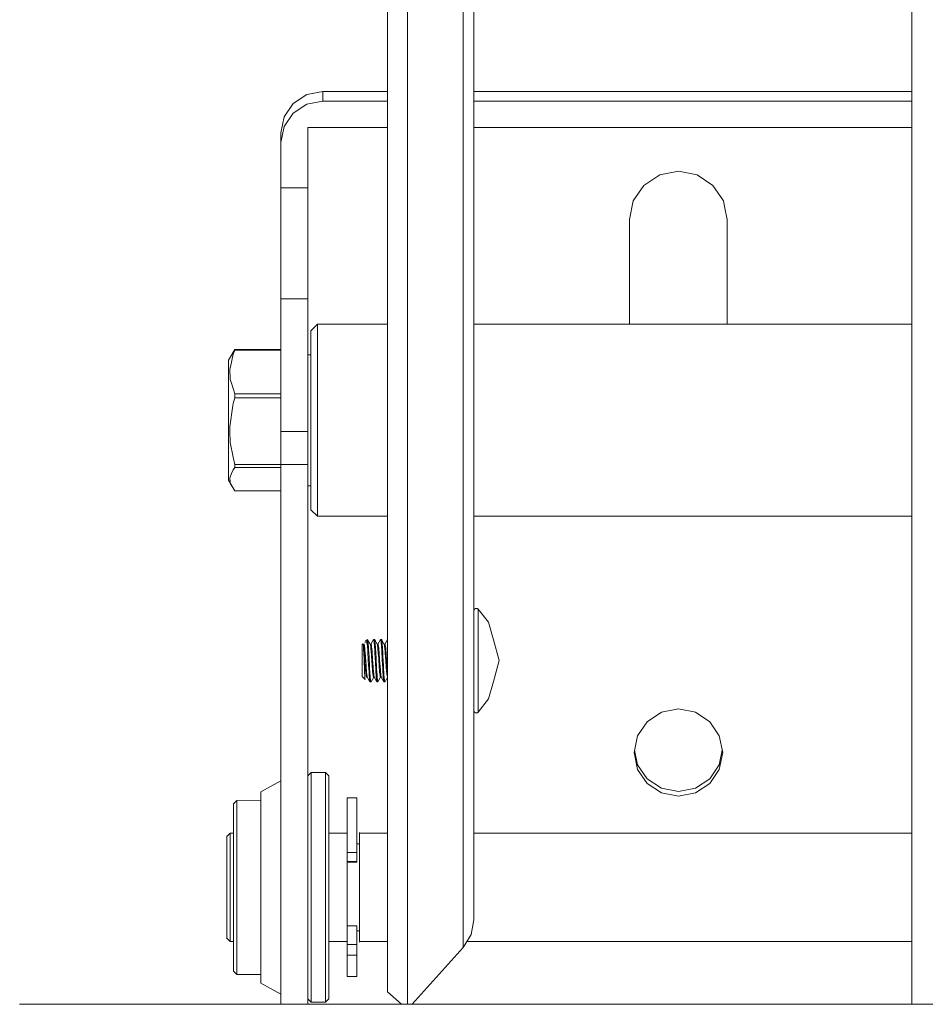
# Model space of a CAD drawing. Header units: millimetres. Extents: x 53746 to 116821, y -810352 to -765802.
# Tile 122 of 256: x 70480 to 70583, y -773213 to -773101. Entities that reach past the tile are written whole.
import ezdxf

# ---------------------------------------------------------------- set-up
doc = ezdxf.new("R2010")
doc.units = ezdxf.units.MM
doc.header["$MEASUREMENT"] = 0
doc.layers.add('Main Cradle Rails', color=7, linetype='Continuous', lineweight=0)
doc.layers.add('Side Cradle Tower', color=7, linetype='Continuous', lineweight=0)

# ---------------------------------------------------------------- blocks, each defined once
blk = doc.blocks.new('*U57')
at = {"layer": 'Side Cradle Tower', "color": 7, "linetype": 'Continuous', "lineweight": 0}
for p, q in [((-14768.44, 14967.81), (-14770.27, 14967.46)), ((-14768.44, 14967.81), (-14768.44, 14966.72)), ((-14761.09, 14967.81), (-14768.44, 14967.81)), ((-14701.42, 14967.81), (-14751.27, 14967.81)), ((-14770.27, 14966.36), (-14768.44, 14966.72)), ((-14768.44, 14966.72), (-14761.09, 14966.72)), ((-14751.27, 14966.72), (-14701.42, 14966.72)), ((-14770.16, 14956.87), (-14770.16, 14963.72)), ((-14761.09, 14963.72), (-14770.16, 14963.72)), ((-14701.42, 14963.72), (-14751.27, 14963.72)), ((-14773.21, 14963.12), (-14773.21, 14962.03)), ((-14773.21, 14962.03), (-14773.21, 14956.87)), ((-14730.12, 14958.33), (-14727.99, 14958.74)), ((-14773.21, 14956.87), (-14773.21, 14944.23)), ((-14773.21, 14956.87), (-14770.16, 14956.87)), ((-14770.16, 14944.23), (-14770.16, 14956.87)), ((-14733.56, 14941.35), (-14733.56, 14953.27)), ((-14733.56, 14953.27), (-14733.56, 14953.27)), ((-14722.43, 14953.27), (-14722.43, 14941.35)), ((-14722.43, 14953.27), (-14722.43, 14953.27)), ((-14773.21, 14944.23), (-14773.21, 14942.39)), ((-14773.21, 14944.23), (-14770.16, 14944.23)), ((-14770.16, 14942.39), (-14770.16, 14944.23)), ((-14778.85, 14937.78), (-14778.47, 14938.46)), ((-14773.21, 14938.46), (-14778.47, 14938.46)), ((-14778.47, 14938.46), (-14778.47, 14938.42)), ((-14778.47, 14938.42), (-14778.47, 14938.38)), ((-14778.47, 14938.38), (-14773.21, 14938.38)), ((-14770.16, 14937.87), (-14769.81, 14937.87)), ((-14778.84, 14934.65), (-14778.47, 14933.41)), ((-14778.47, 14932.99), (-14778.65, 14932.31)), ((-14778.47, 14933.41), (-14778.47, 14932.99)), ((-14773.21, 14933.41), (-14778.47, 14933.41)), ((-14778.47, 14932.99), (-14773.21, 14932.99)), ((-14773.21, 14929.16), (-14773.21, 14925.4)), ((-14773.21, 14929.16), (-14770.16, 14929.16)), ((-14770.16, 14925.4), (-14770.16, 14929.16)), ((-14778.47, 14925.38), (-14778.47, 14925.03)), ((-14773.21, 14925.38), (-14778.47, 14925.38)), ((-14773.21, 14925.4), (-14773.21, 14864)), ((-14770.16, 14925.4), (-14773.21, 14925.4)), ((-14770.16, 14864), (-14770.16, 14925.4)), ((-14778.47, 14925.03), (-14773.21, 14925.03)), ((-14779.16, 14923.66), (-14779.15, 14923.65)), ((-14779.16, 14923.6), (-14779.16, 14923.66)), ((-14778.97, 14923.26), (-14778.47, 14922.39)), ((-14769.81, 14922.98), (-14770.16, 14922.98)), ((-14752.47, 14923.58), (-14752.47, 14901.15)), ((-14773.21, 14922.39), (-14778.47, 14922.39)), ((-14758.81, 14922.77), (-14758.81, 14897.7)), ((-14769.05, 14919.5), (-14769.05, 14919.85)), ((-14763.37, 14905.35), (-14763.37, 14905.49)), ((-14763.37, 14904.86), (-14763.37, 14905.35)), ((-14762.26, 14904.95), (-14762.21, 14904.95)), ((-14762.18, 14904.95), (-14762.26, 14904.95)), ((-14762.26, 14904.95), (-14762.2, 14904.95)), ((-14761.38, 14904.96), (-14761.1, 14905.48)), ((-14761.7, 14903.43), (-14761.68, 14903.18)), ((-14761.58, 14903.04), (-14761.59, 14903.18)), ((-14763.22, 14902.21), (-14763.19, 14901.79)), ((-14763.12, 14902.18), (-14763.12, 14902.25)), ((-14762.4, 14901.79), (-14762.38, 14901.45)), ((-14762.28, 14901.45), (-14762.3, 14901.74)), ((-14763.66, 14901.16), (-14763.66, 14901.17)), ((-14762.68, 14901.21), (-14762.68, 14901.21)), ((-14761.87, 14901.21), (-14762.17, 14900.67)), ((-14761.09, 14901.19), (-14761.37, 14900.69)), ((-14701.42, 14897.7), (-14701.42, 14877.61)), ((-14726.06, 14888.57), (-14724.43, 14889.64)), ((-14767.77, 14888.17), (-14767.77, 14884.69)), ((-14729.92, 14888.04), (-14731.56, 14889.11)), ((-14768.15, 14884.91), (-14768.15, 14880.16)), ((-14765.66, 14884.5), (-14765.66, 14881.27)), ((-14764.59, 14881.27), (-14764.59, 14884.5)), ((-14779.38, 14883.08), (-14779, 14883.46)), ((-14779.38, 14875.96), (-14779.38, 14883.16)), ((-14779, 14883.46), (-14778.62, 14883.46)), ((-14767.77, 14883.46), (-14765.66, 14883.46)), ((-14764.29, 14883.54), (-14764.29, 14871.07)), ((-14764.29, 14883.46), (-14761.09, 14883.46)), ((-14751.27, 14883.46), (-14701.42, 14883.46)), ((-14764.59, 14882.26), (-14764.29, 14882.26)), ((-14764.59, 14881.27), (-14765.66, 14881.27)), ((-14765.66, 14880.29), (-14765.66, 14880.23)), ((-14764.59, 14880.23), (-14764.59, 14880.29)), ((-14764.59, 14880.23), (-14765.66, 14880.23)), ((-14765.66, 14880.23), (-14765.66, 14880.2)), ((-14765.66, 14880.2), (-14765.66, 14875.87)), ((-14765.66, 14880.18), (-14764.59, 14880.18)), ((-14764.59, 14880.18), (-14764.59, 14880.23)), ((-14779.38, 14871.45), (-14779.38, 14875.96)), ((-14765.66, 14875.87), (-14765.66, 14872.25)), ((-14765.66, 14872.28), (-14765.66, 14873.66)), ((-14764.59, 14872.91), (-14765.66, 14872.91)), ((-14764.59, 14872.91), (-14764.59, 14870.8)), ((-14779.38, 14871.52), (-14779, 14871.15)), ((-14765.66, 14870.8), (-14765.66, 14872.28)), ((-14764.59, 14872.35), (-14764.29, 14872.35)), ((-14779, 14871.15), (-14778.62, 14871.15)), ((-14767.77, 14871.15), (-14765.66, 14871.15)), ((-14765.66, 14870.8), (-14764.59, 14870.8)), ((-14764.59, 14870.8), (-14764.59, 14870.62)), ((-14764.29, 14871.15), (-14761.09, 14871.15)), ((-14752.05, 14871.15), (-14701.42, 14871.15)), ((-14765.66, 14869.8), (-14765.66, 14870.08)), ((-14764.59, 14869.57), (-14765.66, 14869.57)), ((-14758.81, 14865.57), (-14758.81, 14864)), ((-14802.94, 14864), (-14652.99, 14864)), ((-14769.78, 14864.34), (-14769.78, 14864.24)), ((-14768.15, 14864.34), (-14768.15, 14864.24))]:
    blk.add_line(p, q, dxfattribs=at)
at = {"layer": 'Side Cradle Tower', "color": 7, "linetype": 'Continuous', "lineweight": 0, "flags": 128}
for points in [[(-14698.37, 14997.89), (-14701.42, 14997.46), (-14701.42, 14989.43), (-14701.42, 14972.41), (-14701.42, 14949.01), (-14701.42, 14922.77), (-14701.42, 14897.7)], [(-14761.09, 14995.44), (-14761.09, 14995.44), (-14758.81, 14997.46), (-14752.47, 14990.39), (-14751.58, 14988.93), (-14751.27, 14987.24), (-14751.27, 14980.44), (-14751.27, 14976.44), (-14751.27, 14966.02), (-14751.27, 14951.68), (-14751.27, 14946.18), (-14751.27, 14928.34), (-14751.27, 14923.94), (-14751.27, 14907.54), (-14751.27, 14902.69), (-14751.27, 14897.97), (-14751.27, 14885.66), (-14751.27, 14880.95), (-14751.27, 14878.28), (-14751.27, 14875.45), (-14751.27, 14875.03), (-14751.27, 14873.6)], [(-14758.81, 14997.46), (-14758.81, 14989.43), (-14758.81, 14972.41), (-14758.81, 14949.01), (-14758.81, 14922.77)], [(-14761.09, 14865.41), (-14761.09, 14865.41), (-14761.09, 14867.52), (-14761.09, 14879.2), (-14761.09, 14898.69), (-14761.09, 14923), (-14761.09, 14948.45), (-14761.09, 14971.15), (-14761.09, 14987.65), (-14761.09, 14995.44)], [(-14752.47, 14983.21), (-14752.47, 14983.21), (-14752.47, 14967.99), (-14752.47, 14947.05), (-14752.47, 14923.58)], [(-14770.27, 14967.46), (-14771.81, 14966.44), (-14772.84, 14964.92), (-14773.21, 14963.12)], [(-14773.21, 14962.03), (-14772.84, 14963.83), (-14771.81, 14965.35), (-14770.27, 14966.36)], [(-14727.99, 14958.74), (-14725.87, 14958.33), (-14724.06, 14957.14), (-14722.85, 14955.36), (-14722.69, 14954.55), (-14722.43, 14953.27)], [(-14733.56, 14953.27), (-14733.13, 14955.36), (-14731.93, 14957.14), (-14730.12, 14958.33)], [(-14773.21, 14942.39), (-14773.21, 14938.88), (-14773.21, 14934.24), (-14773.21, 14929.16)], [(-14770.16, 14929.16), (-14770.16, 14934.24), (-14770.16, 14938.88), (-14770.16, 14942.39)], [(-14769.81, 14920.25), (-14769.81, 14920.58), (-14769.81, 14922.41), (-14769.81, 14925.46), (-14769.81, 14929.26), (-14769.81, 14933.24), (-14769.81, 14936.79), (-14769.81, 14939.38), (-14769.81, 14940.59), (-14769.05, 14941.35), (-14761.09, 14941.35)], [(-14769.05, 14919.85), (-14769.05, 14919.85), (-14769.05, 14921.82), (-14769.05, 14925.09), (-14769.05, 14929.18), (-14769.05, 14933.45), (-14769.05, 14937.27), (-14769.05, 14940.04), (-14769.05, 14941.35)], [(-14751.27, 14941.35), (-14751.27, 14941.35), (-14701.42, 14941.35), (-14701.42, 14941.35)], [(-14778.48, 14938.44), (-14778.47, 14938.46), (-14779.16, 14937.25), (-14779.16, 14936.27), (-14779.16, 14934.4), (-14779.16, 14931.92), (-14779.16, 14929.22), (-14779.16, 14926.7), (-14779.16, 14924.75), (-14779.16, 14923.66), (-14778.97, 14923.26)], [(-14778.47, 14938.38), (-14778.65, 14937.94), (-14778.96, 14936.51), (-14779.02, 14936.22), (-14778.97, 14935.05), (-14778.84, 14934.65)], [(-14778.65, 14932.31), (-14778.67, 14932.11), (-14779.02, 14929.67), (-14779.01, 14929.18), (-14778.97, 14927.89), (-14778.64, 14926.23), (-14778.47, 14925.38)], [(-14778.47, 14925.03), (-14778.65, 14924.8), (-14778.82, 14924.38), (-14779.02, 14923.88), (-14778.98, 14923.39), (-14778.97, 14923.26)], [(-14778.48, 14922.41), (-14778.47, 14922.39), (-14779.16, 14923.6), (-14779.16, 14923.6)], [(-14761.09, 14919.5), (-14769.05, 14919.5), (-14769.81, 14920.25)], [(-14701.42, 14919.5), (-14701.42, 14919.5), (-14751.27, 14919.5), (-14751.27, 14919.5)], [(-14751.27, 14908.74), (-14751.24, 14908.85), (-14751.18, 14908.95), (-14751.09, 14909.01), (-14750.97, 14909.03), (-14750.86, 14909.01), (-14750.77, 14908.95), (-14749.6, 14907.45), (-14749.01, 14905.44), (-14748.37, 14903.08), (-14748.37, 14903.08)], [(-14750.77, 14899.11), (-14750.77, 14899.11), (-14750.77, 14901.07), (-14750.77, 14902.18), (-14750.77, 14903.33), (-14750.77, 14905.27), (-14750.77, 14905.55), (-14750.77, 14907.4), (-14750.77, 14908.59), (-14750.77, 14908.64), (-14750.77, 14908.95)], [(-14763.61, 14900.93), (-14763.62, 14900.92), (-14763.97, 14901.26), (-14763.97, 14901.43), (-14763.97, 14901.85), (-14763.97, 14902.46), (-14763.97, 14903.16), (-14763.97, 14903.85), (-14763.97, 14904.42), (-14763.97, 14904.79), (-14763.97, 14904.9), (-14763.88, 14904.99), (-14763.86, 14904.97), (-14763.84, 14904.92), (-14763.84, 14904.93)], [(-14763.86, 14904.96), (-14763.77, 14904.96), (-14763.76, 14904.97)], [(-14763.66, 14901.17), (-14763.66, 14901.2), (-14763.68, 14901.42), (-14763.69, 14901.66), (-14763.7, 14901.97), (-14763.71, 14902.01), (-14763.72, 14902.33), (-14763.72, 14902.37), (-14763.73, 14902.67), (-14763.75, 14903.02), (-14763.75, 14903.17), (-14763.75, 14903.17), (-14763.76, 14903.4), (-14763.78, 14903.74), (-14763.79, 14903.92), (-14763.79, 14904.05), (-14763.8, 14904.24), (-14763.81, 14904.33), (-14763.82, 14904.53), (-14763.82, 14904.56), (-14763.83, 14904.75), (-14763.85, 14904.89), (-14763.85, 14904.89), (-14763.85, 14904.9), (-14763.86, 14904.97)], [(-14763.84, 14904.92), (-14763.82, 14904.84), (-14763.82, 14904.84), (-14763.82, 14904.83), (-14763.79, 14904.67), (-14763.77, 14904.46), (-14763.77, 14904.45), (-14763.74, 14904.2), (-14763.74, 14904.19), (-14763.72, 14903.9), (-14763.72, 14903.87), (-14763.7, 14903.56), (-14763.67, 14903.22), (-14763.67, 14903.16), (-14763.67, 14903.16), (-14763.65, 14902.88), (-14763.63, 14902.53), (-14763.62, 14902.44), (-14763.6, 14902.22), (-14763.59, 14902.11), (-14763.58, 14901.91), (-14763.57, 14901.82), (-14763.56, 14901.66), (-14763.53, 14901.47), (-14763.52, 14901.39), (-14763.52, 14901.39), (-14763.51, 14901.32), (-14763.48, 14901.23), (-14763.47, 14901.21), (-14763.46, 14901.21)], [(-14763.39, 14901.24), (-14763.39, 14901.24), (-14763.41, 14901.34), (-14763.42, 14901.39), (-14763.44, 14901.49), (-14763.46, 14901.71), (-14763.46, 14901.73), (-14763.47, 14901.82), (-14763.48, 14901.97), (-14763.51, 14902.25), (-14763.52, 14902.44), (-14763.53, 14902.59), (-14763.53, 14902.63), (-14763.56, 14902.95), (-14763.57, 14903.16), (-14763.58, 14903.28), (-14763.6, 14903.63), (-14763.6, 14903.67), (-14763.62, 14903.87), (-14763.63, 14903.96), (-14763.65, 14904.24), (-14763.67, 14904.46), (-14763.67, 14904.5), (-14763.68, 14904.53), (-14763.7, 14904.7), (-14763.72, 14904.84), (-14763.72, 14904.84), (-14763.74, 14904.93), (-14763.75, 14904.94), (-14763.77, 14904.96)], [(-14763.61, 14905.23), (-14763.64, 14905.19), (-14763.67, 14905.13)], [(-14763.58, 14905.28), (-14763.58, 14905.28), (-14763.37, 14905.49), (-14763.35, 14905.47), (-14763.06, 14904.95), (-14762.97, 14904.96), (-14762.97, 14904.96)], [(-14763.58, 14905.28), (-14763.55, 14905.29), (-14763.53, 14905.3), (-14763.48, 14905.24), (-14763.47, 14905.23), (-14763.42, 14905.08), (-14763.39, 14904.93), (-14763.37, 14904.86), (-14763.36, 14904.67), (-14763.33, 14904.3), (-14763.32, 14904.09), (-14763.31, 14903.88), (-14763.31, 14903.84), (-14763.28, 14903.43), (-14763.27, 14903.18), (-14763.27, 14903.1), (-14763.24, 14902.65), (-14763.24, 14902.5), (-14763.22, 14902.25), (-14763.22, 14902.21)], [(-14763.12, 14902.25), (-14763.14, 14902.62), (-14763.15, 14902.83), (-14763.17, 14903.08), (-14763.17, 14903.18), (-14763.19, 14903.52), (-14763.21, 14903.96), (-14763.22, 14904.09), (-14763.23, 14904.18), (-14763.24, 14904.37), (-14763.26, 14904.74), (-14763.27, 14904.85), (-14763.29, 14905.03), (-14763.3, 14905.17), (-14763.3, 14905.18), (-14763.32, 14905.34), (-14763.32, 14905.36), (-14763.35, 14905.47)], [(-14763.06, 14904.95), (-14763.04, 14904.9), (-14763.02, 14904.83), (-14763.01, 14904.79), (-14763, 14904.71), (-14762.99, 14904.6), (-14762.97, 14904.46), (-14762.97, 14904.38), (-14762.94, 14904.11), (-14762.93, 14903.94), (-14762.92, 14903.87), (-14762.92, 14903.79), (-14762.9, 14903.46), (-14762.87, 14903.16), (-14762.87, 14903.11), (-14762.86, 14902.88), (-14762.85, 14902.76), (-14762.83, 14902.44), (-14762.83, 14902.44), (-14762.8, 14902.11), (-14762.78, 14901.88), (-14762.78, 14901.83), (-14762.78, 14901.81), (-14762.76, 14901.6), (-14762.73, 14901.41), (-14762.73, 14901.38), (-14762.71, 14901.29), (-14762.71, 14901.28), (-14762.68, 14901.21), (-14762.68, 14901.21)], [(-14762.98, 14904.96), (-14762.68, 14905.48), (-14762.68, 14905.48), (-14762.66, 14905.48), (-14762.66, 14905.48), (-14762.56, 14905.48), (-14762.26, 14904.94), (-14762.26, 14904.94)], [(-14762.59, 14901.22), (-14762.6, 14901.27), (-14762.61, 14901.3), (-14762.63, 14901.39), (-14762.64, 14901.44), (-14762.66, 14901.63), (-14762.67, 14901.8), (-14762.68, 14901.82), (-14762.68, 14901.88), (-14762.71, 14902.17), (-14762.73, 14902.44), (-14762.73, 14902.47), (-14762.75, 14902.73), (-14762.75, 14902.83), (-14762.78, 14903.16), (-14762.78, 14903.18), (-14762.8, 14903.51), (-14762.82, 14903.77), (-14762.82, 14903.85), (-14762.83, 14903.87), (-14762.85, 14904.16), (-14762.87, 14904.42), (-14762.87, 14904.46), (-14762.89, 14904.59), (-14762.89, 14904.64), (-14762.92, 14904.81), (-14762.92, 14904.84), (-14762.94, 14904.91), (-14762.96, 14904.95), (-14762.97, 14904.96)], [(-14762.47, 14905.32), (-14762.56, 14905.49), (-14762.66, 14905.48)], [(-14762.66, 14905.48), (-14762.64, 14905.4), (-14762.63, 14905.34), (-14762.61, 14905.23), (-14762.59, 14905.03), (-14762.59, 14904.98), (-14762.58, 14904.85), (-14762.56, 14904.67), (-14762.54, 14904.3), (-14762.53, 14904.09), (-14762.52, 14903.96), (-14762.52, 14903.88), (-14762.49, 14903.43), (-14762.48, 14903.18), (-14762.47, 14903.1), (-14762.45, 14902.65), (-14762.45, 14902.63), (-14762.43, 14902.25), (-14762.43, 14902.21), (-14762.4, 14901.79)], [(-14762.65, 14905.48), (-14762.56, 14905.48), (-14762.53, 14905.43)], [(-14762.3, 14901.74), (-14762.32, 14902.14), (-14762.33, 14902.26), (-14762.34, 14902.47), (-14762.35, 14902.58), (-14762.37, 14903.04), (-14762.38, 14903.18), (-14762.39, 14903.49), (-14762.41, 14903.85), (-14762.42, 14903.93), (-14762.43, 14904.09), (-14762.44, 14904.35), (-14762.47, 14904.72), (-14762.48, 14904.85), (-14762.49, 14904.98), (-14762.49, 14905.02), (-14762.52, 14905.26), (-14762.53, 14905.34), (-14762.54, 14905.42), (-14762.56, 14905.48), (-14762.56, 14905.49)], [(-14762.26, 14904.95), (-14762.16, 14904.95), (-14762.16, 14904.95)], [(-14762.26, 14904.94), (-14762.24, 14904.87), (-14762.23, 14904.84), (-14762.21, 14904.73), (-14762.19, 14904.56), (-14762.19, 14904.54), (-14762.18, 14904.46), (-14762.17, 14904.3), (-14762.14, 14904.01), (-14762.13, 14903.87), (-14762.12, 14903.7), (-14762.12, 14903.68), (-14762.09, 14903.35), (-14762.08, 14903.16), (-14762.07, 14903), (-14762.05, 14902.67), (-14762.04, 14902.6), (-14762.03, 14902.44), (-14762.02, 14902.33), (-14762, 14902.01), (-14761.98, 14901.82), (-14761.98, 14901.75), (-14761.97, 14901.69), (-14761.95, 14901.53), (-14761.93, 14901.38), (-14761.93, 14901.36), (-14761.91, 14901.25), (-14761.89, 14901.23), (-14761.88, 14901.21), (-14761.88, 14901.21)], [(-14762.19, 14904.95), (-14761.89, 14905.48), (-14761.88, 14905.48), (-14761.88, 14905.48), (-14761.87, 14905.48), (-14761.77, 14905.49), (-14761.46, 14904.93), (-14761.46, 14904.93)], [(-14761.79, 14901.21), (-14761.81, 14901.26), (-14761.82, 14901.29), (-14761.83, 14901.38), (-14761.83, 14901.38), (-14761.86, 14901.57), (-14761.88, 14901.79), (-14761.88, 14901.81), (-14761.89, 14901.87), (-14761.9, 14902.07), (-14761.93, 14902.39), (-14761.93, 14902.44), (-14761.95, 14902.71), (-14761.96, 14902.83), (-14761.98, 14903.07), (-14761.98, 14903.16), (-14762, 14903.41), (-14762.02, 14903.73), (-14762.03, 14903.86), (-14762.03, 14903.87), (-14762.05, 14904.06), (-14762.07, 14904.35), (-14762.08, 14904.46), (-14762.09, 14904.57), (-14762.1, 14904.65), (-14762.12, 14904.76), (-14762.13, 14904.83), (-14762.14, 14904.89), (-14762.16, 14904.95)], [(-14761.87, 14905.48), (-14761.84, 14905.4), (-14761.83, 14905.34), (-14761.82, 14905.23), (-14761.8, 14905.09), (-14761.79, 14904.98), (-14761.78, 14904.85), (-14761.77, 14904.67), (-14761.75, 14904.3), (-14761.73, 14904.09), (-14761.73, 14904.08), (-14761.72, 14903.88), (-14761.7, 14903.43)], [(-14761.59, 14903.18), (-14761.6, 14903.49), (-14761.6, 14903.49), (-14761.63, 14903.93), (-14761.63, 14904.09), (-14761.65, 14904.35), (-14761.67, 14904.72), (-14761.68, 14904.74), (-14761.68, 14904.85), (-14761.7, 14905.02), (-14761.72, 14905.26), (-14761.73, 14905.34), (-14761.75, 14905.42), (-14761.75, 14905.43), (-14761.77, 14905.49)], [(-14761.48, 14904.96), (-14761.39, 14904.96), (-14761.09, 14905.48), (-14761.09, 14905.48), (-14761.09, 14905.48)], [(-14761.46, 14904.93), (-14761.45, 14904.9), (-14761.44, 14904.84), (-14761.43, 14904.83), (-14761.41, 14904.68), (-14761.39, 14904.47), (-14761.39, 14904.46), (-14761.38, 14904.37), (-14761.36, 14904.21), (-14761.34, 14903.93), (-14761.34, 14903.87), (-14761.32, 14903.59), (-14761.3, 14903.4), (-14761.29, 14903.23), (-14761.29, 14903.16), (-14761.27, 14902.9), (-14761.25, 14902.55), (-14761.24, 14902.44), (-14761.23, 14902.33), (-14761.22, 14902.22), (-14761.2, 14901.93), (-14761.19, 14901.82), (-14761.18, 14901.67), (-14761.16, 14901.51), (-14761.15, 14901.47), (-14761.14, 14901.39), (-14761.13, 14901.32), (-14761.1, 14901.23), (-14761.09, 14901.21), (-14761.09, 14901.21)], [(-14761.09, 14901.79), (-14761.09, 14901.82), (-14761.1, 14901.95), (-14761.1, 14901.97), (-14761.13, 14902.28), (-14761.14, 14902.44), (-14761.15, 14902.62), (-14761.17, 14902.93), (-14761.17, 14902.95), (-14761.19, 14903.16), (-14761.2, 14903.3), (-14761.22, 14903.65), (-14761.24, 14903.87), (-14761.24, 14903.95), (-14761.24, 14903.95), (-14761.27, 14904.26), (-14761.29, 14904.46), (-14761.29, 14904.51), (-14761.31, 14904.7), (-14761.31, 14904.71), (-14761.34, 14904.84), (-14761.34, 14904.85), (-14761.36, 14904.94), (-14761.39, 14904.96)], [(-14761.1, 14905.48), (-14761.09, 14905.48), (-14761.28, 14905.14)], [(-14761.68, 14903.18), (-14761.68, 14903.1), (-14761.66, 14902.76), (-14761.66, 14902.65), (-14761.63, 14902.25), (-14761.63, 14902.21), (-14761.61, 14901.79), (-14761.59, 14901.52), (-14761.59, 14901.45), (-14761.57, 14901.2), (-14761.54, 14900.95), (-14761.54, 14900.9), (-14761.52, 14900.78), (-14761.52, 14900.77), (-14761.49, 14900.68)], [(-14761.37, 14900.67), (-14761.38, 14900.67), (-14761.39, 14900.67), (-14761.39, 14900.67), (-14761.41, 14900.75), (-14761.44, 14900.9), (-14761.44, 14900.91), (-14761.45, 14901.07), (-14761.46, 14901.16), (-14761.49, 14901.45), (-14761.5, 14901.74), (-14761.53, 14902.12), (-14761.53, 14902.14), (-14761.54, 14902.26), (-14761.55, 14902.58), (-14761.58, 14903.04)], [(-14748.37, 14903.08), (-14749.01, 14900.72), (-14749.6, 14898.72)], [(-14763.19, 14901.79), (-14763.17, 14901.45), (-14763.16, 14901.34), (-14763.15, 14901.2), (-14763.13, 14900.95), (-14763.12, 14900.9), (-14763.1, 14900.77), (-14763.09, 14900.72), (-14763.08, 14900.68)], [(-14762.98, 14900.67), (-14762.98, 14900.67), (-14763, 14900.75), (-14763.01, 14900.77), (-14763.02, 14900.9), (-14763.03, 14900.91), (-14763.05, 14901.16), (-14763.07, 14901.45), (-14763.08, 14901.54), (-14763.09, 14901.77), (-14763.12, 14902.18)], [(-14763.62, 14900.92), (-14763.63, 14900.93), (-14763.63, 14900.95), (-14763.65, 14901.04), (-14763.66, 14901.16)], [(-14763.37, 14901.2), (-14763.46, 14901.21), (-14763.46, 14901.21)], [(-14763.08, 14900.68), (-14763.08, 14900.68), (-14763.39, 14901.24), (-14763.39, 14901.24)], [(-14763.07, 14900.68), (-14763.07, 14900.68), (-14763.08, 14900.68)], [(-14762.98, 14900.67), (-14763.06, 14900.68), (-14763.07, 14900.68)], [(-14762.96, 14900.67), (-14762.97, 14900.67), (-14762.98, 14900.67)], [(-14762.58, 14901.21), (-14762.68, 14901.21), (-14762.66, 14901.21), (-14762.96, 14900.67)], [(-14762.29, 14900.68), (-14762.29, 14900.68), (-14762.59, 14901.22), (-14762.59, 14901.22)], [(-14762.38, 14901.45), (-14762.38, 14901.43), (-14762.36, 14901.2), (-14762.34, 14900.95), (-14762.33, 14900.9), (-14762.31, 14900.77), (-14762.3, 14900.75), (-14762.29, 14900.68)], [(-14762.19, 14900.67), (-14762.26, 14900.68), (-14762.28, 14900.68), (-14762.29, 14900.68)], [(-14762.17, 14900.67), (-14762.18, 14900.67), (-14762.18, 14900.67), (-14762.19, 14900.7), (-14762.21, 14900.75), (-14762.23, 14900.9), (-14762.23, 14900.91), (-14762.26, 14901.16), (-14762.27, 14901.29), (-14762.28, 14901.45)], [(-14761.49, 14900.68), (-14761.49, 14900.68), (-14761.79, 14901.21), (-14761.89, 14901.23), (-14761.87, 14901.23)], [(-14761.79, 14901.21), (-14761.88, 14901.21), (-14761.88, 14901.21)], [(-14761.39, 14900.67), (-14761.47, 14900.68), (-14761.49, 14900.68), (-14761.49, 14900.68)], [(-14752.47, 14901.15), (-14752.47, 14883.18), (-14752.47, 14872.4), (-14752.47, 14870.46)], [(-14749.6, 14898.72), (-14749.6, 14898.72), (-14750.77, 14897.22), (-14750.86, 14897.15), (-14750.97, 14897.13), (-14751.09, 14897.15), (-14751.18, 14897.21), (-14751.24, 14897.31), (-14751.27, 14897.42)], [(-14750.77, 14897.76), (-14750.77, 14897.76), (-14750.77, 14899.11)], [(-14758.81, 14897.7), (-14758.81, 14877.61), (-14758.81, 14865.57), (-14758.81, 14865.57)], [(-14750.77, 14897.22), (-14750.77, 14897.49), (-14750.77, 14897.76)], [(-14733.04, 14892.62), (-14733.04, 14892.62), (-14732.65, 14894.52), (-14731.56, 14896.14), (-14729.92, 14897.21), (-14727.99, 14897.59), (-14726.06, 14897.21), (-14724.43, 14896.14), (-14723.34, 14894.52), (-14722.95, 14892.62), (-14722.95, 14892.62)], [(-14731.56, 14889.11), (-14732.65, 14890.72), (-14733.04, 14892.62)], [(-14726.06, 14888.57), (-14727.99, 14888.19), (-14729.92, 14888.57), (-14731.56, 14889.64), (-14732.65, 14891.25), (-14732.98, 14892.89)], [(-14732.98, 14892.89), (-14732.65, 14891.25), (-14731.56, 14889.64), (-14729.92, 14888.57), (-14729.92, 14888.57)], [(-14722.95, 14892.62), (-14723.34, 14890.72), (-14724.43, 14889.11), (-14726.06, 14888.04), (-14727.99, 14887.66), (-14729.92, 14888.04)], [(-14726.06, 14888.57), (-14726.06, 14888.57), (-14724.43, 14889.64), (-14723.34, 14891.25), (-14723.01, 14892.89)], [(-14723.01, 14892.89), (-14723.34, 14891.25), (-14724.43, 14889.64)], [(-14770.16, 14890), (-14769.78, 14890.37), (-14768.15, 14890.37), (-14767.77, 14890), (-14767.77, 14888.17)], [(-14769.78, 14890.37), (-14769.78, 14888.49), (-14769.78, 14884.91), (-14769.78, 14880.16), (-14769.78, 14874.99), (-14769.78, 14870.16), (-14769.78, 14866.43), (-14769.78, 14864.34), (-14769.78, 14864.34)], [(-14768.15, 14890.37), (-14768.15, 14888.49), (-14768.15, 14884.91)], [(-14775.49, 14888.03), (-14775.49, 14888.16), (-14773.21, 14889.42), (-14773.21, 14889.42)], [(-14775.49, 14867.38), (-14778.23, 14867.4), (-14778.62, 14867.78), (-14778.62, 14868.04), (-14778.62, 14869.61), (-14778.62, 14872.26), (-14778.62, 14875.63), (-14778.62, 14879.24), (-14778.62, 14882.57), (-14778.62, 14885.16), (-14778.62, 14886.63), (-14778.62, 14886.79), (-14778.23, 14887.17), (-14775.49, 14887.2)], [(-14778.23, 14887.17), (-14778.23, 14887.13), (-14778.23, 14887), (-14778.23, 14886.53), (-14778.23, 14885.47), (-14778.23, 14884.49), (-14778.23, 14882.78), (-14778.23, 14881.33), (-14778.23, 14879.31), (-14778.23, 14877.54), (-14778.23, 14875.56), (-14778.23, 14873.72), (-14778.23, 14872.06), (-14778.23, 14870.46), (-14778.23, 14869.3), (-14778.23, 14868.26), (-14778.23, 14867.67), (-14778.23, 14867.49), (-14778.23, 14867.4)], [(-14773.21, 14865.14), (-14773.21, 14865.14), (-14775.49, 14866.4), (-14775.49, 14866.66), (-14775.49, 14868.44), (-14775.49, 14871.5), (-14775.49, 14875.39), (-14775.49, 14879.56), (-14775.49, 14883.4), (-14775.49, 14886.37), (-14775.49, 14888.03), (-14775.49, 14888.03)], [(-14764.59, 14884.5), (-14764.59, 14886.67), (-14764.59, 14887.46), (-14765.66, 14887.46), (-14765.66, 14886.67), (-14765.66, 14884.5)], [(-14767.77, 14884.69), (-14767.77, 14880.08), (-14767.77, 14875.05), (-14767.77, 14870.37), (-14767.77, 14866.74), (-14767.77, 14864.72), (-14767.77, 14864.72)], [(-14779.38, 14883.08), (-14779.38, 14883), (-14779.38, 14882.05), (-14779.38, 14880.38), (-14779.38, 14878.24), (-14779.38, 14875.96)], [(-14779, 14883.37), (-14779, 14883.46), (-14779, 14883.46)], [(-14779, 14883.46), (-14779, 14883.46), (-14779, 14883.37)], [(-14779, 14873.66), (-14779, 14875.87), (-14779, 14878.3), (-14779, 14880.58), (-14779, 14882.36), (-14779, 14883.37), (-14779, 14883.37)], [(-14779, 14883.37), (-14779, 14883.37), (-14779, 14882.36), (-14779, 14880.58), (-14779, 14878.3), (-14779, 14878.3)], [(-14764.29, 14883.46), (-14764.29, 14883.37), (-14764.29, 14882.36), (-14764.29, 14880.58), (-14764.29, 14878.3), (-14764.29, 14875.87)], [(-14765.66, 14881.27), (-14765.66, 14880.99), (-14765.66, 14880.7), (-14765.66, 14880.46), (-14765.66, 14880.29)], [(-14764.59, 14880.29), (-14764.59, 14880.46), (-14764.59, 14880.7), (-14764.59, 14880.99), (-14764.59, 14881.27)], [(-14768.15, 14880.16), (-14768.15, 14874.99), (-14768.15, 14870.16), (-14768.15, 14866.43), (-14768.15, 14864.34), (-14768.15, 14864.34)], [(-14765.66, 14873.66), (-14765.66, 14875.87), (-14765.66, 14878.3), (-14765.66, 14880.2)], [(-14701.42, 14864), (-14701.42, 14865.57), (-14701.42, 14877.61)], [(-14779.38, 14875.96), (-14779.38, 14873.88), (-14779.38, 14872.32), (-14779.38, 14871.52), (-14779.38, 14871.52)], [(-14779, 14875.87), (-14779, 14873.66), (-14779, 14872), (-14779, 14871.15), (-14779, 14871.15)], [(-14764.29, 14875.87), (-14764.29, 14873.66), (-14764.29, 14872), (-14764.29, 14871.15), (-14764.29, 14871.15)], [(-14779, 14871.15), (-14779, 14872), (-14779, 14873.66)], [(-14751.27, 14873.6), (-14751.27, 14873.6), (-14751.58, 14871.92), (-14752.47, 14870.46), (-14758.27, 14864)], [(-14765.66, 14870.08), (-14765.66, 14870.37), (-14765.66, 14870.62), (-14765.66, 14870.8)], [(-14764.59, 14870.62), (-14764.59, 14870.37), (-14764.59, 14870.08), (-14764.59, 14869.8), (-14764.59, 14869.57), (-14764.59, 14867.66), (-14764.59, 14867.17), (-14765.66, 14867.17), (-14765.66, 14867.66), (-14765.66, 14869.57), (-14765.66, 14869.8)], [(-14767.77, 14864.72), (-14767.77, 14864.61), (-14768.15, 14864.24), (-14769.78, 14864.24), (-14770.16, 14864.61)], [(-14759.49, 14864), (-14761.09, 14865.41), (-14761.09, 14865.41)]]:
    blk.add_lwpolyline(points, dxfattribs=at)

msp = doc.modelspace()

# ---------------------------------------------------------------- block references
at = {"layer": 'Main Cradle Rails', "color": 7, "linetype": 'Continuous', "lineweight": 0}
msp.add_blockref('*U57', (85283.05, -788076.95), dxfattribs=at)

doc.saveas('drawing.dxf')
